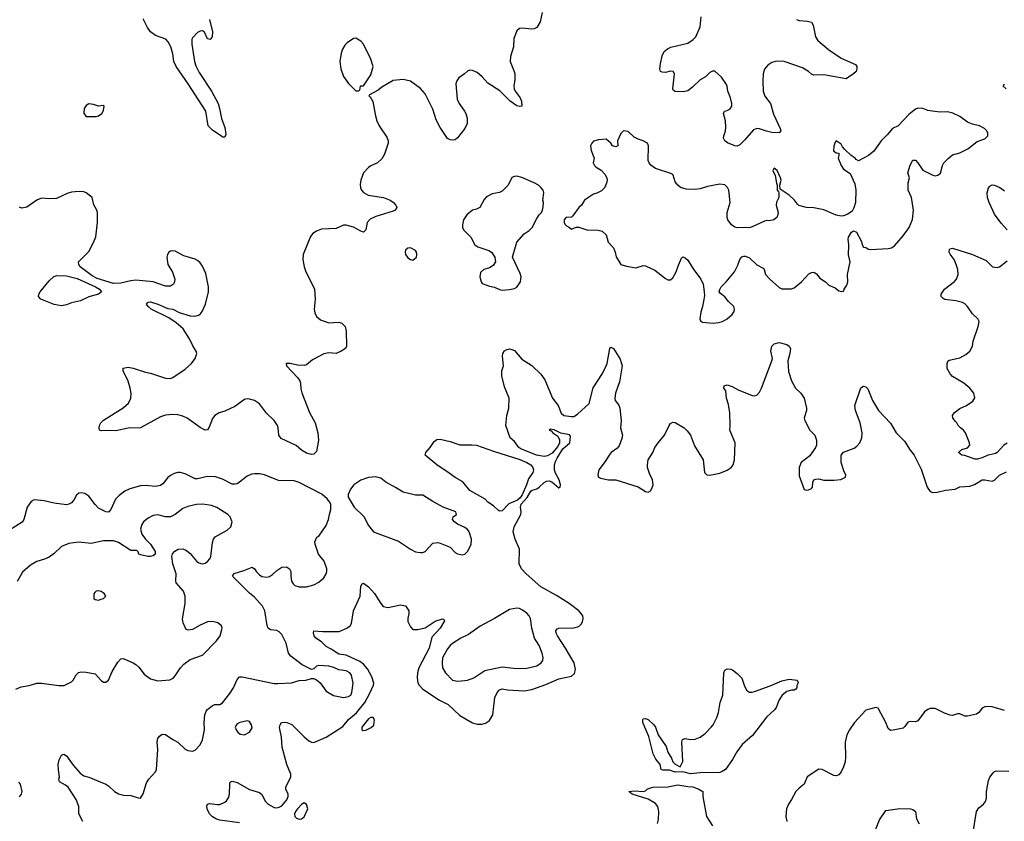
# Model space of a CAD drawing. Header units: inches. Extents: x 1834610 to 2027685, y 642842 to 774116.
# Tile 79 of 256: x 1900273 to 1908228, y 671950 to 678428. Entities that reach past the tile are written whole.
import ezdxf

# ---------------------------------------------------------------- set-up
doc = ezdxf.new("R2010")
doc.units = ezdxf.units.IN
doc.header["$MEASUREMENT"] = 0
doc.layers.add('B9607', color=7, linetype='Continuous')

msp = doc.modelspace()

# ---------------------------------------------------------------- linework, layer by layer
at = {"layer": 'B9607', "color": 5}
for points, elevation in [([(1904494.4, 678485.6), (1904478.4, 678410), (1904450, 678363.7), (1904430, 678354), (1904410, 678351.5), (1904330, 678359.6), (1904310, 678356.2), (1904290, 678337.2), (1904264.2, 678275.8), (1904262.4, 678210), (1904238, 678130), (1904234.9, 678090), (1904268.8, 678010), (1904273.1, 677990), (1904274.2, 677945.8), (1904265.5, 677890), (1904267.7, 677870), (1904277.3, 677850), (1904317.3, 677797.3), (1904327.7, 677770), (1904330.6, 677729.4), (1904314.4, 677725.6), (1904290, 677732.7), (1904236, 677770), (1904152.9, 677852.9), (1904053.9, 677913.9), (1904010, 677966), (1903970, 678000.5), (1903930, 678017.6), (1903910, 678019.5), (1903890, 678012.7), (1903866.8, 677990), (1903821.3, 677958.7), (1903804.9, 677935.1), (1903797.6, 677910), (1903806.2, 677786.2), (1903823.1, 677750), (1903868, 677690), (1903878, 677670), (1903887.7, 677632.3), (1903888, 677590), (1903870.5, 677550), (1903810, 677473.2), (1903790, 677457.2), (1903770, 677453.2), (1903750, 677457.2), (1903730, 677468.7), (1903670, 677556), (1903638, 677618), (1903610, 677705.2), (1903548.1, 677828.1), (1903510, 677872.7), (1903430, 677931.8), (1903370, 677945.1), (1903290, 677936), (1903198, 677882), (1903170, 677859), (1903098, 677822), (1903094, 677810), (1903103.6, 677803.6), (1903126.4, 677766.4), (1903147.7, 677650), (1903159.1, 677610), (1903177.3, 677570), (1903239.9, 677479.9), (1903250.4, 677450.4), (1903250.5, 677430), (1903219.3, 677340.7), (1903197.5, 677302.5), (1903164.7, 677270), (1903110, 677246.6), (1903090, 677232.7), (1903050.3, 677189.6), (1903028.2, 677130), (1903023.7, 677096.3), (1903025.7, 677070), (1903034, 677050), (1903050, 677030.4), (1903089, 677009), (1903211.5, 676991.6), (1903266.8, 676970), (1903293.4, 676950), (1903310.7, 676930), (1903319.1, 676910), (1903307.3, 676890), (1903290, 676881.3), (1903150, 676838), (1903104.9, 676815.1), (1903081.5, 676790), (1903070, 676729.2), (1903050, 676712), (1903030, 676718), (1902970, 676752.2), (1902910, 676768.4), (1902890, 676766.9), (1902830, 676742), (1902710, 676735.6), (1902670, 676719.5), (1902640.7, 676699.3), (1902622.9, 676677.1), (1902564.4, 676530), (1902559.3, 676490), (1902570.5, 676430), (1902586, 676390), (1902647.7, 676270), (1902653.4, 676250), (1902660.7, 676170), (1902650.8, 676090), (1902658, 676058), (1902670.6, 676030.6), (1902702.5, 676002.5), (1902770, 675977.3), (1902850, 675984.4), (1902876.7, 675976.7), (1902903, 675950), (1902910.4, 675910), (1902913.4, 675790), (1902904, 675770), (1902870.7, 675750), (1902830, 675731.2), (1902770, 675734.7), (1902730, 675727.2), (1902639.3, 675679.3), (1902590, 675639.7), (1902570, 675634), (1902517.5, 675637.5), (1902458, 675650), (1902426, 675650), (1902427.3, 675630), (1902516.5, 675536.5), (1902535.8, 675510), (1902542.6, 675490), (1902545.1, 675445.1), (1902552.8, 675412.8), (1902614.9, 675254.9), (1902660.5, 675170), (1902682.8, 675090), (1902687.7, 675030), (1902670, 674938), (1902650, 674917.2), (1902630, 674915.1), (1902590, 674924.7), (1902550, 674949.7), (1902505.9, 674985.9), (1902384.2, 675044.2), (1902367.3, 675070), (1902361.3, 675130), (1902354.7, 675150), (1902329.6, 675190), (1902267.6, 675247.6), (1902210, 675324.5), (1902170, 675349.5), (1902130, 675362), (1902110, 675363.7), (1902090, 675359.3), (1902010, 675301.2), (1901930, 675264.5), (1901884.7, 675250), (1901850.4, 675229.6), (1901830, 675204), (1901804.9, 675135.1), (1901790, 675113.2), (1901770, 675112.3), (1901731.4, 675131.4), (1901626.7, 675206.7), (1901590, 675225.1), (1901550, 675235.6), (1901510, 675236.9), (1901450, 675232.6), (1901410, 675219.7), (1901249.3, 675129.3), (1901150, 675126), (1901050, 675104.5), (1900970, 675109.4), (1900930, 675105.2), (1900918, 675110), (1900914, 675130), (1900917.2, 675150), (1900929, 675170), (1900950, 675190.7), (1901107.9, 675292.1), (1901152.3, 675330), (1901171.7, 675368.3), (1901172.5, 675407.5), (1901166.6, 675450), (1901147.9, 675507.9), (1901109, 675590), (1901109.2, 675610.8), (1901150, 675618.8), (1901190, 675613.4), (1901290, 675580.5), (1901330, 675572.7), (1901450, 675530.4), (1901490, 675528.5), (1901510, 675535.5), (1901610, 675604.4), (1901659.6, 675650), (1901691.6, 675690), (1901703.7, 675730), (1901698, 675750), (1901671.2, 675791.2), (1901644.4, 675850), (1901593, 675930), (1901537.2, 675977.2), (1901478.5, 676018.5), (1901336.2, 676090), (1901309.6, 676110), (1901297.2, 676130), (1901310, 676146), (1901330, 676147.7), (1901390, 676130.2), (1901470, 676094.4), (1901510, 676087.9), (1901562.4, 676062.4), (1901650, 676035.9), (1901686.6, 676033.4), (1901718.4, 676041.6), (1901733, 676050), (1901746.9, 676070), (1901774.7, 676130), (1901796.9, 676230), (1901797.6, 676270), (1901776.6, 676376.6), (1901750, 676435.1), (1901730, 676464.5), (1901710, 676481.6), (1901690, 676492.8), (1901600.1, 676520.1), (1901530, 676558), (1901510, 676560.9), (1901490, 676558), (1901478.8, 676550), (1901466, 676530), (1901461.6, 676510), (1901470.6, 676450), (1901506.7, 676386.7), (1901524.9, 676330), (1901524, 676310), (1901514.8, 676290), (1901490, 676275.1), (1901450, 676274.7), (1901350, 676308.8), (1901210, 676322.7), (1901170, 676318.5), (1901090, 676299.1), (1901030, 676296.1), (1900897.5, 676337.5), (1900859.4, 676359.4), (1900762, 676430), (1900749.7, 676450), (1900748, 676470), (1900830, 676554), (1900870, 676626.8), (1900886.7, 676673.3), (1900900.9, 676790), (1900900.9, 676870), (1900894.2, 676894.2), (1900872.9, 676932.9), (1900857.2, 676990), (1900810, 677029.4), (1900790, 677036.9), (1900750, 677040.5), (1900690, 677033.6), (1900656.1, 677023.9), (1900570, 676983.7), (1900510, 676981.2), (1900450, 676985.2), (1900410, 676969.4), (1900330, 676912.7), (1900290, 676906), (1900270, 676913.2)], 420), ([(1906548.5, 678428.5), (1906570, 678421.6), (1906637.3, 678417.3), (1906670, 678407.3), (1906684.7, 678384.7), (1906702, 678290), (1906721, 678261), (1906807.3, 678187.3), (1906910, 678116.4), (1907025.5, 678065.5), (1907036.3, 678050), (1907038, 678030), (1907030, 678009.2), (1907010.8, 677990), (1906950, 677949), (1906770, 677983.6), (1906690, 677978.4), (1906670, 677987), (1906647, 678010), (1906598.2, 678038.2), (1906450, 678089.7), (1906386.6, 678093.4), (1906350, 678081.3), (1906318.9, 678061.1), (1906291.4, 678028.6), (1906279, 677990), (1906276.1, 677930), (1906280.9, 677850), (1906293.7, 677810), (1906339.3, 677750), (1906364.2, 677664.2), (1906418, 677550), (1906422.8, 677530), (1906410, 677514), (1906350, 677516.9), (1906306.1, 677526.1), (1906250, 677546.6), (1906230, 677548.3), (1906202.8, 677537.2), (1906130, 677453.3), (1906090, 677417), (1906070, 677405.2), (1906050, 677409), (1905992.5, 677432.5), (1905970, 677448.7), (1905959, 677470), (1905961.2, 677490), (1905976, 677530), (1905979.5, 677560.5), (1905975.6, 677610), (1905959.7, 677670), (1905966.6, 677690), (1905990, 677695.2), (1906012.7, 677707.3), (1906026.1, 677730), (1906027.2, 677750), (1906016.4, 677796.4), (1905993.1, 677850), (1905989.8, 677889.8), (1905984.2, 677904.2), (1905943.5, 677963.5), (1905890, 678012.7), (1905870, 678012), (1905850, 678001.6), (1905813.5, 677966.5), (1905770, 677941.3), (1905710, 677882.4), (1905670, 677851.8), (1905635.1, 677844.9), (1905570, 677847.6), (1905556, 677856), (1905549.4, 677870), (1905564, 677990), (1905554, 678010), (1905530, 678012.7), (1905490, 678001.2), (1905462.7, 678002.7), (1905449.4, 678009.4), (1905443.7, 678030), (1905449.6, 678070), (1905464.2, 678135.8), (1905479.3, 678170), (1905507, 678193), (1905532.9, 678207.1), (1905670, 678239.1), (1905713.4, 678266.6), (1905735.1, 678290), (1905769.6, 678370), (1905778.4, 678450)], 420), ([(1901805.1, 678430), (1901830.2, 678330), (1901828, 678290), (1901811.8, 678268.2), (1901790, 678272.7), (1901766, 678326), (1901750, 678337.4), (1901730, 678335.3), (1901710, 678324.5), (1901670, 678280.3), (1901664.6, 678270), (1901662.4, 678230), (1901684.2, 678090), (1901695.6, 678055.6), (1901722.6, 678002.6), (1901821.6, 677850), (1901875.3, 677750), (1901887.9, 677710), (1901903.9, 677630), (1901930, 677556), (1901937.5, 677502.5), (1901930, 677478), (1901910, 677478), (1901905.2, 677485.2), (1901830, 677534), (1901795.1, 677570), (1901776.5, 677690), (1901635.2, 677910), (1901536.5, 678050), (1901518, 678090), (1901511, 678151), (1901493.2, 678210), (1901472.2, 678250), (1901453.3, 678270), (1901370, 678301.1), (1901330, 678329.9), (1901304.5, 678364.5), (1901270, 678433.7)], 380), ([(1908244, 677870), (1908219, 677890), (1908228.7, 677910)], 420), ([(1908251.1, 676730), (1908204, 676784), (1908150, 676857), (1908104.7, 676950), (1908093.3, 676990), (1908089.7, 677030), (1908100.5, 677070), (1908110, 677083), (1908130, 677092.4), (1908150.3, 677090.4), (1908191.9, 677071.9), (1908230, 677044.9)], 420), ([(1908250, 675005.6), (1908224.9, 674990), (1908170.4, 674929.6), (1908158, 674922), (1908090, 674905.1), (1908050, 674886.6), (1908010, 674876), (1907990, 674877.2), (1907910, 674906), (1907886, 674910), (1907858, 674930), (1907884.1, 674955.9), (1907931.6, 674968.4), (1907949.3, 674990), (1907947, 675010), (1907916, 675090), (1907899.3, 675110), (1907873.2, 675130), (1907855.3, 675150), (1907845.2, 675170), (1907830, 675182.7), (1907812.7, 675210), (1907809.6, 675230.4), (1907824, 675250), (1907870, 675286.8), (1907922, 675310), (1907975.1, 675344.9), (1907989, 675371), (1907980.9, 675410), (1907949.3, 675450), (1907900.9, 675490), (1907810, 675544.2), (1907790, 675567.3), (1907767.3, 675610), (1907766, 675650), (1907772.3, 675667.7), (1907783.6, 675676.4), (1907870, 675694.9), (1907918.3, 675721.7), (1907950, 675750.6), (1907971.5, 675790), (1907976.9, 675830), (1908018.3, 675950), (1908024.7, 675990), (1908015.6, 676010), (1907972.1, 676052.1), (1907931.8, 676110), (1907910, 676131.6), (1907890, 676143), (1907837, 676157), (1907747.4, 676167.4), (1907733.8, 676173.8), (1907717.2, 676190), (1907719.3, 676210), (1907744.5, 676250), (1907826.7, 676313.3), (1907840.9, 676330), (1907855.1, 676370), (1907851.8, 676410), (1907840.5, 676450), (1907823, 676490), (1907790, 676533.2), (1907783.5, 676550), (1907784.5, 676570), (1907790, 676577.3), (1907810, 676580.5), (1907970.3, 676530.3), (1908082, 676482), (1908134, 676430), (1908170, 676426), (1908190, 676431.3), (1908250, 676478.8)], 420), ([(1902050, 671937.5), (1901890, 671959.8), (1901857.6, 671970), (1901830, 671986.4), (1901807.3, 672010), (1901788.4, 672050), (1901785.4, 672074.6), (1901789.2, 672090), (1901806.8, 672093.2), (1901870, 672084.9), (1901890, 672086.4), (1901930, 672105.5), (1901943.3, 672116.7), (1901959.7, 672140.3), (1901967.8, 672170), (1901970, 672254), (1901974, 672266), (1901990, 672276), (1902030, 672264.9), (1902130, 672207), (1902210, 672184), (1902230, 672166), (1902258.4, 672110), (1902281.6, 672090), (1902330, 672063.1), (1902350, 672059.5), (1902370, 672064.6), (1902390, 672076.5), (1902430, 672124.4), (1902441.3, 672150), (1902440.7, 672170), (1902422, 672210), (1902422, 672230), (1902456.3, 672290), (1902463.5, 672310), (1902464, 672330), (1902432.3, 672410), (1902392.1, 672550), (1902387.6, 672630), (1902371.6, 672708.4), (1902377, 672730), (1902389.2, 672750), (1902410, 672752.4), (1902430, 672748.2), (1902471.3, 672731.3), (1902570, 672632.7), (1902610, 672600.4), (1902630, 672590.4), (1902650, 672588.4), (1902750, 672630.4), (1902882.9, 672717.1), (1902930, 672773.8), (1902994.3, 672825.7), (1903061.5, 672910), (1903099.6, 672980.4), (1903131.8, 673050), (1903133.9, 673066.1), (1903117.4, 673117.4), (1903083.2, 673183.2), (1903050, 673220.3), (1903021.8, 673241.8), (1902910, 673292), (1902850, 673299.9), (1902790, 673340.7), (1902750, 673361.8), (1902710, 673399.7), (1902666, 673430), (1902653.2, 673450), (1902645.6, 673474.4), (1902650, 673490.6), (1902722.7, 673482.8), (1902854.6, 673485.4), (1902917.2, 673510), (1902943.7, 673530), (1902953.6, 673550), (1902969.6, 673650), (1903024.7, 673770), (1903028, 673850), (1903039, 673870), (1903050, 673874.9), (1903090, 673846), (1903139.5, 673790), (1903190, 673710.7), (1903210, 673687.3), (1903250, 673679.1), (1903350, 673700.7), (1903390, 673690.8), (1903416.3, 673650), (1903418, 673630), (1903408.2, 673590), (1903410, 673564.7), (1903430, 673521), (1903450, 673501), (1903490, 673501.6), (1903550, 673514), (1903630, 673566.4), (1903690, 673586), (1903699.8, 673579.8), (1903706, 673570), (1903670.2, 673510), (1903602, 673438), (1903580.1, 673350), (1903497.5, 673190), (1903487.5, 673150), (1903484.4, 673110), (1903490.2, 673070), (1903500.2, 673050), (1903530, 673018.2), (1903664.2, 672930), (1903735.1, 672895), (1903830, 672804.4), (1903930, 672746.4), (1903970, 672734.4), (1904005.8, 672734.2), (1904036.6, 672743.4), (1904070, 672764), (1904095.6, 672810), (1904111.6, 672950), (1904129.7, 672990), (1904150, 673012.7), (1904170, 673021.6), (1904213.5, 673013.5), (1904350, 673006), (1904410, 673014.9), (1904524.4, 673055.6), (1904630, 673101.3), (1904730, 673123.1), (1904755.8, 673144.2), (1904763.5, 673176.5), (1904753.3, 673230), (1904683.1, 673350), (1904617.6, 673450), (1904607.6, 673470), (1904605.4, 673490), (1904615.2, 673504.8), (1904630, 673511.4), (1904750, 673513.1), (1904790, 673524.9), (1904810, 673543), (1904818.9, 673561.1), (1904824.4, 673590), (1904821.5, 673610), (1904809.8, 673630), (1904789.8, 673650), (1904711.6, 673710), (1904610, 673775.6), (1904484.4, 673844.4), (1904364.9, 673950), (1904326.1, 673990), (1904307.3, 674030), (1904311.1, 674150), (1904276.3, 674230), (1904259.1, 674290), (1904267.1, 674330), (1904320.9, 674430), (1904324.3, 674450), (1904320.1, 674490), (1904325.6, 674514.4), (1904373.5, 674566.5), (1904402.8, 674617.2), (1904413.8, 674626.2), (1904450, 674637.3), (1904470.8, 674649.2), (1904510, 674687.1), (1904530, 674699.3), (1904550, 674702.4), (1904572.7, 674692.7), (1904630, 674645.5), (1904639, 674650), (1904643, 674670), (1904631.3, 674710), (1904602.5, 674762.5), (1904594.5, 674790), (1904594.9, 674830), (1904602.2, 674857.8), (1904615.6, 674884.4), (1904660.8, 674959.2), (1904718, 675010), (1904722, 675062), (1904714.2, 675074.2), (1904645.6, 675085.6), (1904590, 675113), (1904561.4, 675118.6), (1904551.3, 675110), (1904566, 675106), (1904579.1, 675090), (1904622, 675062), (1904633.9, 675033.9), (1904634, 675010), (1904620.7, 674979.3), (1904574.7, 674925.3), (1904536.4, 674903.6), (1904510, 674898.4), (1904447.7, 674907.7), (1904321.3, 674961.3), (1904306.6, 674970), (1904270, 675019.6), (1904234.5, 675050), (1904199.6, 675150), (1904209.7, 675230.3), (1904224.5, 675290), (1904226.6, 675370), (1904190, 675462), (1904167, 675550), (1904169.4, 675590.6), (1904182.7, 675630), (1904172.7, 675710), (1904177.2, 675730), (1904190, 675751), (1904210, 675762.8), (1904230, 675767.3), (1904250, 675764), (1904270, 675754), (1904330, 675684.9), (1904410, 675633.4), (1904484.7, 675564.7), (1904516.5, 675516.5), (1904578, 675370), (1904624, 675310), (1904648.3, 675248.3), (1904670, 675230.8), (1904730, 675220.7), (1904750, 675222), (1904780.1, 675239.9), (1904873.3, 675326.7), (1904906.9, 675453.1), (1904980.5, 675570), (1905012, 675630), (1905019.5, 675650), (1905042, 675770), (1905050, 675782), (1905070, 675772), (1905124.1, 675684.1), (1905139.3, 675630), (1905118, 675502), (1905087.7, 675410), (1905080.4, 675370), (1905083.1, 675350), (1905113.1, 675313.1), (1905122.8, 675290), (1905132.7, 675190), (1905126.2, 675130), (1905142.7, 675070), (1905137.5, 675042.5), (1905115.8, 674984.2), (1905096.5, 674963.5), (1905050.6, 674930), (1905034.9, 674910), (1905003.2, 674856.8), (1904952.7, 674790), (1904944, 674750), (1904950.7, 674730.7), (1904964.5, 674724.5), (1905030, 674710.6), (1905090, 674710.4), (1905270, 674653.4), (1905330, 674614.8), (1905350, 674611), (1905370, 674621), (1905381.5, 674638.5), (1905392, 674670), (1905386.6, 674710), (1905361.7, 674761.7), (1905346, 674810), (1905344.2, 674830), (1905349.8, 674870.2), (1905387.3, 674930), (1905405.1, 674970), (1905431.8, 675010), (1905482, 675070), (1905519.3, 675150), (1905530, 675166), (1905550, 675174.8), (1905570, 675174), (1905640.7, 675130), (1905665.8, 675105.8), (1905693, 675070), (1905724.5, 674984.5), (1905794.9, 674870), (1905806, 674770), (1905824.7, 674750), (1905850, 674747.3), (1905930, 674763), (1905990, 674788.2), (1906020.9, 674810), (1906036.2, 674830), (1906047.5, 674872.5), (1906052.6, 675010), (1906009.6, 675110), (1906014.3, 675150), (1906011.1, 675250), (1905999.8, 675319.7), (1905982.9, 675370), (1905978, 675430), (1905961.2, 675450), (1905964, 675470), (1905990, 675476.3), (1906030, 675463.8), (1906077.7, 675437.7), (1906190, 675390.5), (1906210, 675387.7), (1906230, 675394), (1906250, 675417.3), (1906266.3, 675450), (1906351.2, 675670), (1906355.1, 675690), (1906342, 675750), (1906349.7, 675790.3), (1906370, 675807.7), (1906410, 675819.1), (1906470, 675802.4), (1906490.2, 675790.2), (1906500.4, 675770), (1906496.4, 675730), (1906478, 675670), (1906485.7, 675585.7), (1906510, 675510.7), (1906542.4, 675450), (1906583, 675410), (1906610.8, 675370), (1906630.4, 675290), (1906630.4, 675270), (1906612.4, 675210), (1906616.4, 675190), (1906656.5, 675110), (1906697, 675070), (1906710.3, 675030), (1906710.4, 674990), (1906703.8, 674970), (1906656.1, 674903.9), (1906587.3, 674850), (1906570.7, 674810), (1906570, 674742), (1906611.1, 674631.1), (1906630, 674627.3), (1906646, 674630), (1906670, 674641), (1906677.2, 674650), (1906681.2, 674690), (1906689, 674710), (1906704.1, 674715.9), (1906730, 674717.3), (1906770, 674706.8), (1906850, 674706.8), (1906908.4, 674711.6), (1906946, 674730), (1906948, 674750), (1906933.2, 674773.2), (1906909.4, 674850), (1906909.4, 674910), (1906930, 674933), (1907013.9, 674966.1), (1907038, 674982), (1907060.7, 675010), (1907078, 675050), (1907080.4, 675090), (1907064.5, 675170), (1907026.3, 675270), (1907020.5, 675310), (1907067.9, 675452.1), (1907090, 675467.3), (1907110, 675460.7), (1907124.7, 675444.7), (1907162.4, 675350), (1907213, 675270), (1907307.5, 675167.5), (1907355.5, 675090), (1907422, 675022), (1907468.8, 674948.8), (1907500.7, 674910), (1907556.1, 674796.1), (1907603.8, 674650), (1907630, 674616), (1907650, 674608), (1907686, 674610), (1907753.8, 674626.2), (1907830, 674633.4), (1907870, 674653.4), (1907950, 674659.1), (1907987.5, 674672.5), (1908050, 674710.8), (1908070, 674711), (1908130, 674698.8), (1908150, 674706), (1908190, 674746.8), (1908245.6, 674774.4)], 420), ([(1900781.7, 671950), (1900751.3, 672010), (1900749.7, 672070), (1900730, 672126), (1900665.4, 672225.4), (1900643.5, 672243.5), (1900594, 672270), (1900589.2, 672290), (1900593.2, 672310), (1900585.1, 672365.1), (1900584.7, 672410), (1900591.7, 672448.3), (1900610, 672486), (1900630, 672493.4), (1900650, 672480.7), (1900703.8, 672403.8), (1900760.5, 672340.5), (1900790, 672318.4), (1900830, 672307.1), (1900970, 672250.3), (1900994.1, 672234.1), (1901037.6, 672190), (1901070, 672173.1), (1901110, 672160.4), (1901170, 672159.3), (1901230, 672138.8), (1901250, 672138), (1901270, 672172), (1901298, 672262), (1901315.1, 672290), (1901370.9, 672349.1), (1901378.9, 672370), (1901388, 672530), (1901382.6, 672590), (1901390, 672619.3), (1901401.5, 672638.5), (1901424.9, 672655.1), (1901450, 672652.4), (1901510, 672610.3), (1901550, 672588.8), (1901610, 672534), (1901630, 672522), (1901670, 672516.4), (1901690, 672526), (1901730, 672568), (1901749.7, 672610), (1901767.1, 672690), (1901763.9, 672750), (1901768.5, 672810), (1901779.8, 672840.2), (1901790, 672854.4), (1901830, 672886.4), (1901850, 672894.4), (1901890, 672895.5), (1901910, 672907.7), (1901970, 672982.4), (1901999.3, 673030), (1902030, 673097.3), (1902050, 673117.1), (1902070, 673117.6), (1902330, 673064.9), (1902357.1, 673062.9), (1902470, 673068.9), (1902530, 673088.8), (1902586, 673090), (1902630, 673103), (1902650, 673103), (1902670, 673094.4), (1902699.3, 673070), (1902750, 673001.6), (1902807, 672967), (1902890.2, 672950.2), (1902930, 672957.7), (1902947, 672970), (1902956.9, 672990), (1902967.5, 673067.5), (1902953.3, 673130), (1902941.4, 673150), (1902910, 673166.5), (1902850, 673175), (1902810, 673194.1), (1902770, 673204.9), (1902690.4, 673209.6), (1902670, 673202.7), (1902650, 673181.2), (1902630, 673177.2), (1902555.8, 673215.8), (1902464.2, 673284.2), (1902443.9, 673310), (1902426.4, 673390), (1902390, 673460.5), (1902370, 673481.1), (1902350, 673492.1), (1902298, 673498), (1902280.5, 673510), (1902272.8, 673532.8), (1902253.5, 673650), (1902233.3, 673690), (1902170, 673760.7), (1902130, 673794.2), (1901992.7, 673930), (1902006.6, 673953.4), (1902083.9, 673976.1), (1902150, 674003.8), (1902170, 673990.5), (1902186.1, 673966.1), (1902210, 673941.7), (1902230, 673929.1), (1902270, 673923.6), (1902290.8, 673929.2), (1902315.8, 673944.2), (1902350, 673977.1), (1902390, 674003.8), (1902427.9, 674007.9), (1902451.7, 673991.7), (1902463, 673970), (1902462.4, 673930), (1902470, 673891.3), (1902482, 673870), (1902496.7, 673856.7), (1902530, 673845.5), (1902590, 673843.8), (1902650, 673860.7), (1902690, 673884), (1902730, 673918.8), (1902749.5, 673950), (1902755.1, 673970), (1902753.6, 673990), (1902733.4, 674053.4), (1902687, 674110), (1902659, 674190), (1902658, 674210), (1902674, 674246), (1902690, 674254), (1902750, 674340.7), (1902768.5, 674390), (1902774.7, 674430), (1902787.6, 674470), (1902787.6, 674510), (1902778.4, 674530), (1902757.4, 674557.4), (1902714.6, 674594.6), (1902530, 674688.2), (1902490, 674702), (1902363, 674703), (1902250, 674749.8), (1902210, 674757.7), (1902170, 674758.9), (1902145.1, 674754.9), (1902110, 674739.7), (1902050, 674689.7), (1902030, 674678.3), (1902010, 674673.7), (1901990, 674676), (1901910, 674714.7), (1901853.5, 674733.5), (1901790, 674735.3), (1901710, 674717.6), (1901690, 674718.7), (1901610, 674756.9), (1901570, 674767.8), (1901550, 674767.8), (1901520.9, 674760.9), (1901490, 674746), (1901470, 674729.6), (1901430, 674678.4), (1901410, 674663), (1901370, 674656.4), (1901290, 674664.5), (1901250, 674662), (1901163.4, 674636.6), (1901121.3, 674618.7), (1901076.2, 674583.8), (1901047.7, 674552.2), (1901010, 674469.3), (1900990, 674449.6), (1900969, 674450), (1900910, 674480.7), (1900882, 674510), (1900830, 674579), (1900799.5, 674599.5), (1900770, 674606), (1900750, 674601.2), (1900733, 674587), (1900713, 674550), (1900690, 674523.7), (1900670, 674512), (1900650, 674507), (1900550, 674520.7), (1900470, 674540.7), (1900390, 674549.4), (1900365.1, 674534.9), (1900333.4, 674490), (1900304.9, 674390), (1900291.8, 674368.2), (1900190, 674302)], 440), ([(1900242, 673018), (1900283.3, 673036.7), (1900350, 673048.4), (1900410, 673065.3), (1900450, 673065.3), (1900590, 673047.2), (1900631.3, 673048.7), (1900690, 673076.3), (1900703.7, 673090), (1900730, 673134.8), (1900747.5, 673152.5), (1900770, 673157.3), (1900810, 673155.5), (1900882.8, 673142.8), (1900930, 673087.3), (1900950, 673074.8), (1900970, 673076), (1900990, 673091.3), (1901018.8, 673161.2), (1901064.4, 673235.6), (1901090, 673263), (1901110, 673266), (1901190.2, 673230.2), (1901210, 673217.1), (1901234.7, 673194.7), (1901278.7, 673138.7), (1901330, 673101.6), (1901390, 673086), (1901487, 673093), (1901511.9, 673108.1), (1901530, 673126), (1901572, 673190), (1901598.8, 673221.2), (1901650, 673257.6), (1901750, 673293.4), (1901863.6, 673410), (1901891.8, 673450), (1901909.2, 673510), (1901904, 673530), (1901874, 673554), (1901830, 673564.5), (1901790, 673561.6), (1901730, 673536.3), (1901670, 673501.6), (1901634, 673494), (1901620.9, 673500.9), (1901612, 673512), (1901594, 673554), (1901587.8, 673587.8), (1901609.7, 673710), (1901609.7, 673770), (1901595.8, 673810), (1901537.7, 673877.7), (1901533.4, 673893.4), (1901536.9, 673950), (1901509.6, 674030), (1901502, 674090), (1901507.3, 674112.7), (1901527.2, 674132.8), (1901551.9, 674148.1), (1901590, 674153.4), (1901619.9, 674139.9), (1901650, 674113.4), (1901703.8, 674050), (1901719.9, 674039.9), (1901750, 674031.7), (1901770, 674036.9), (1901790, 674049), (1901809.7, 674070), (1901818, 674090), (1901830, 674202), (1901838, 674230), (1901852.3, 674250), (1901950, 674303.8), (1901979.3, 674330), (1901989.3, 674370), (1901982.7, 674390), (1901972.7, 674410), (1901953.2, 674430), (1901866.3, 674486.3), (1901822, 674502), (1901750, 674513.7), (1901702, 674510), (1901630, 674493.6), (1901590, 674477.6), (1901530, 674429.6), (1901490, 674411.3), (1901450, 674411.3), (1901390, 674427.6), (1901350, 674421.6), (1901310, 674399.5), (1901273.4, 674370), (1901259.3, 674350), (1901248.9, 674310), (1901260.3, 674270), (1901290, 674230.5), (1901330.7, 674190), (1901366.8, 674130), (1901366.8, 674110), (1901350, 674096), (1901330, 674089.6), (1901309.6, 674089.6), (1901250, 674102.7), (1901235.3, 674110), (1901229.1, 674129.1), (1901218, 674138), (1901170, 674138.9), (1901070, 674202.6), (1901030, 674217.7), (1900950, 674215.5), (1900850, 674194.8), (1900750, 674206.9), (1900670, 674196.3), (1900610.2, 674169.8), (1900550, 674114), (1900510, 674084.2), (1900472.6, 674067.4), (1900410, 674049.7), (1900358.7, 674021.3), (1900295.6, 673964.4), (1900251.4, 673888.6)], 460), ([(1908230, 672844.5), (1908130, 672875.1), (1908090, 672878), (1908070, 672875.1), (1908050, 672865.2), (1908022, 672830), (1908003.8, 672816.2), (1907930, 672801.2), (1907910, 672801), (1907870, 672819.3), (1907850, 672818.5), (1907810, 672805.6), (1907790, 672807.6), (1907743.7, 672823.7), (1907670, 672861.6), (1907630, 672861.7), (1907610, 672854.7), (1907584.3, 672835.7), (1907530, 672761.6), (1907510, 672753.3), (1907470, 672757.2), (1907450, 672751.2), (1907424.5, 672715.5), (1907410, 672704.2), (1907330, 672687), (1907310, 672684.5), (1907290, 672699.3), (1907271.2, 672750), (1907210, 672864.5), (1907189.5, 672869.5), (1907110.3, 672849.7), (1907017, 672750), (1906976.5, 672690), (1906956.1, 672650), (1906942.2, 672590), (1906945.2, 672470), (1906941.1, 672430), (1906930.2, 672390), (1906910.7, 672349.3), (1906890, 672327.1), (1906878.8, 672321.2), (1906870, 672317.6), (1906850, 672319.3), (1906756.2, 672370), (1906730, 672372), (1906634.9, 672310), (1906612.4, 672250), (1906570, 672216.9), (1906544, 672190), (1906510, 672126.3), (1906484.9, 672090), (1906467.6, 672050), (1906463.5, 671990), (1906471.9, 671950)], 420), ([(1907973.8, 671846.2), (1908003.6, 672030), (1908022, 672058), (1908059, 672090), (1908075.1, 672110), (1908083.9, 672136.1), (1908085.1, 672190), (1908100.4, 672279.6), (1908112.5, 672307.5), (1908138, 672342), (1908150, 672354), (1908162.5, 672357.5), (1908264.8, 672355.2)], 420), ([(1900271, 672149), (1900287.6, 672170), (1900291.5, 672190), (1900278, 672250), (1900266.3, 672266.3)], 460), ([(1905426.5, 671933.5), (1905434.4, 671965.6), (1905436.2, 672030), (1905429.8, 672069.8), (1905410, 672094), (1905349.9, 672129.9), (1905222, 672170), (1905195.3, 672190), (1905243.8, 672196.2), (1905310, 672191.8), (1905330, 672197.3), (1905342.7, 672210), (1905361.4, 672218.6), (1905390, 672226), (1905510, 672228.8), (1905590, 672244.3), (1905670, 672230.4), (1905712.9, 672230), (1905760.9, 672210), (1905792.7, 672190), (1905791.2, 672150), (1905821.9, 671990), (1905870, 671913.4)], 380), ([(1907170, 671840.3), (1907218.6, 671961.4), (1907270, 672037.3), (1907385.1, 672054.9), (1907470, 672051.8), (1907490, 672045.5), (1907510.4, 672030), (1907518.9, 671970), (1907540.3, 671930)], 420)]:
    msp.add_lwpolyline(points, dxfattribs=dict(at, elevation=elevation))
for points, elevation in [([(1902990, 678278), (1902970, 678275.3), (1902918, 678242), (1902898.5, 678221.5), (1902880.7, 678190), (1902870, 678158), (1902860.7, 678090), (1902867.3, 678030), (1902887.9, 677967.9), (1902930, 677912), (1902990, 677854), (1903010, 677854), (1903022, 677858), (1903026, 677890), (1903030, 677894), (1903050, 677894), (1903110, 677982), (1903129, 678050), (1903109.2, 678110), (1903049.3, 678229.3), (1903030, 678255.3)], 420), ([(1900830, 677749), (1900810, 677734), (1900794.8, 677710), (1900791, 677670), (1900810, 677646), (1900890, 677646), (1900910, 677651.3), (1900935.3, 677670), (1900950, 677694), (1900955.3, 677730), (1900950, 677735.3), (1900910, 677728.7), (1900870, 677744)], 420), ([(1907530, 677713.2), (1907510, 677704), (1907457.5, 677662.5), (1907370.5, 677569.5), (1907326, 677550), (1907283.1, 677496.9), (1907233.4, 677450), (1907174.9, 677365.1), (1907130, 677329.4), (1907050, 677288.7), (1907030, 677298), (1907024, 677310), (1906991.6, 677331.6), (1906939.3, 677379.3), (1906920.9, 677400.9), (1906910, 677422), (1906870, 677448), (1906861, 677439), (1906850, 677406), (1906847.1, 677367.1), (1906870, 677352), (1906892, 677350), (1906892, 677330), (1906884.7, 677310), (1906910.8, 677250), (1906930, 677221), (1906984, 677184), (1907021.6, 677101.6), (1907028.5, 677050), (1907024.9, 676950), (1907013.3, 676906.7), (1906999, 676881), (1906964.1, 676855.9), (1906930, 676842), (1906910, 676839.6), (1906869.7, 676849.7), (1906770, 676891.3), (1906690, 676907.8), (1906628.7, 676911.3), (1906567.3, 676927.3), (1906556.1, 676936.1), (1906532, 676970), (1906489.3, 677010), (1906418, 677058), (1906415.3, 677090), (1906424, 677130), (1906419, 677150), (1906394, 677210), (1906370, 677228), (1906358, 677210), (1906378, 677170), (1906387.1, 677107.1), (1906394, 677090), (1906394, 677050), (1906403.6, 677043.6), (1906406.8, 677026.8), (1906405.5, 676990), (1906387.7, 676952.3), (1906384.2, 676930), (1906402, 676870), (1906396.9, 676843.1), (1906390.2, 676829.7), (1906366, 676810), (1906330, 676801.6), (1906310, 676804.5), (1906290, 676800.7), (1906190, 676753), (1906165.4, 676745.4), (1906129.6, 676749.6), (1906070, 676746), (1906050, 676751.6), (1906023.7, 676770), (1905995.1, 676810), (1905989.6, 676830), (1905988, 676870), (1906013.3, 676950), (1906001.6, 677050), (1905992.2, 677072.2), (1905970, 677093.6), (1905930, 677099.6), (1905830, 677081), (1905770, 677062.2), (1905730, 677055.1), (1905657.4, 677057.4), (1905612.5, 677072.5), (1905589.7, 677089.7), (1905570, 677117.2), (1905551.8, 677171.8), (1905543.2, 677183.2), (1905410, 677225.6), (1905371.3, 677251.3), (1905358, 677270), (1905352, 677290), (1905352.3, 677410), (1905344, 677430), (1905309.5, 677449.5), (1905270, 677462), (1905238.7, 677478.7), (1905190, 677524), (1905151.3, 677528.7), (1905130.9, 677509.1), (1905102.8, 677450), (1905104.7, 677410), (1905090, 677401.2), (1905062, 677410), (1905049.1, 677429.1), (1905010, 677462), (1904950, 677456), (1904910, 677445.2), (1904894.8, 677430), (1904886, 677410), (1904890.6, 677370), (1904914, 677310), (1904907.3, 677270), (1904916, 677250), (1904930, 677236), (1904970, 677211), (1905000.9, 677180.9), (1905018, 677150), (1905019.3, 677130), (1905014.2, 677105.8), (1904997.3, 677070), (1904973.8, 677046.2), (1904934.6, 677025.4), (1904910, 677019.3), (1904836.3, 676970), (1904810.8, 676930), (1904790.5, 676909.5), (1904739.9, 676840.1), (1904730, 676832.7), (1904691, 676829), (1904679.8, 676820.2), (1904671.3, 676810), (1904671.3, 676790), (1904676.9, 676776.9), (1904690, 676762), (1904714, 676750), (1904730, 676734), (1904769.1, 676750.9), (1904789.2, 676750.8), (1904854, 676730), (1904947.1, 676727.1), (1904978.5, 676718.5), (1905010.7, 676690), (1905026.8, 676630), (1905070, 676584), (1905084.2, 676550), (1905092.7, 676512.7), (1905130.7, 676450.7), (1905175.9, 676435.9), (1905250, 676423), (1905310, 676443), (1905330, 676439.1), (1905405.1, 676405.1), (1905490, 676336), (1905510, 676324.7), (1905530, 676324.7), (1905550, 676342), (1905577.2, 676390), (1905594.8, 676445.2), (1905620.2, 676499.8), (1905630, 676512), (1905650, 676504.7), (1905670, 676486), (1905714.2, 676414.2), (1905777.3, 676330), (1905794, 676290), (1905804, 676230), (1905804.5, 676195.5), (1905790.7, 676110.7), (1905775.9, 676064.1), (1905767.3, 676010), (1905774.4, 675994.4), (1905790, 675984), (1905876.7, 675976.7), (1905920.1, 675979.9), (1905950, 675988), (1905990, 676010.6), (1906030, 676045.5), (1906045.1, 676070), (1906049.5, 676090), (1906042.7, 676110), (1906000.9, 676150), (1905970, 676189.3), (1905934.5, 676214.5), (1905924, 676230), (1905929, 676249), (1905940.9, 676270), (1905980.9, 676310), (1906047, 676390), (1906074.5, 676445.5), (1906090, 676491), (1906107.6, 676512.4), (1906122.5, 676517.5), (1906137.5, 676517.5), (1906170, 676504.9), (1906230, 676447.7), (1906279.9, 676419.9), (1906287.7, 676410), (1906298.4, 676370), (1906332.4, 676330), (1906410, 676264.4), (1906430, 676254.4), (1906510, 676252.7), (1906530, 676261.6), (1906590, 676310.4), (1906650, 676373.4), (1906670, 676385.5), (1906690, 676387.7), (1906710, 676373.4), (1906739, 676339), (1906784, 676310), (1906810, 676284), (1906861.1, 676261.1), (1906890, 676238), (1906910, 676232), (1906930, 676234), (1906935.3, 676250), (1906957, 676283), (1906962.7, 676310), (1906962, 676370), (1906982.7, 676470), (1906968.5, 676528.5), (1906971.2, 676610), (1906965.6, 676654.4), (1906968.3, 676671.7), (1906994, 676710), (1907010, 676722.8), (1907034, 676710), (1907075.6, 676635.6), (1907080.7, 676610), (1907090.8, 676590.8), (1907110, 676587.3), (1907130, 676574), (1907150, 676570.5), (1907290, 676578.4), (1907316.1, 676583.9), (1907340.1, 676599.9), (1907410, 676680.5), (1907459.7, 676750), (1907486.1, 676813.9), (1907494.5, 676890), (1907479.1, 676990), (1907451.5, 677050), (1907451.4, 677108.6), (1907462.7, 677150), (1907449.3, 677190), (1907466.3, 677253.7), (1907490, 677294), (1907510, 677294), (1907530, 677272), (1907570.7, 677210.7), (1907650, 677171), (1907670, 677166.8), (1907690, 677170.8), (1907711.6, 677188.4), (1907729.6, 677250.4), (1907740.9, 677270), (1907773.6, 677306.4), (1907810, 677334.9), (1907870, 677352.4), (1907934.5, 677385.5), (1908010, 677442.8), (1908070, 677466), (1908094, 677490), (1908095.3, 677510), (1908088, 677530), (1908068, 677550), (1908028, 677570), (1907970, 677582.9), (1907930, 677599.6), (1907870, 677645.1), (1907813.6, 677673.6), (1907770, 677682.4), (1907710, 677680.9), (1907665.6, 677685.6), (1907610, 677695.1), (1907570, 677709.4)], 440), ([(1904290, 677162.7), (1904270, 677161.2), (1904248, 677152), (1904218.8, 677090), (1904170, 677042), (1904148.6, 677031.4), (1904090, 677020.7), (1904043.4, 676996.6), (1904024.8, 676975.2), (1903990, 676909.3), (1903964.1, 676895.9), (1903930, 676889.4), (1903884.9, 676850), (1903859.1, 676810), (1903850.6, 676770), (1903850.7, 676750), (1903858.8, 676730), (1903918.8, 676670), (1903951.3, 676610), (1903973.7, 676593.7), (1904062.5, 676562.5), (1904084.7, 676550), (1904111, 676510), (1904116, 676470), (1904098.5, 676441.5), (1904070, 676422.7), (1904022, 676410), (1903995.3, 676384.7), (1903991.1, 676348.9), (1904000.7, 676310), (1904010, 676296), (1904070, 676274.8), (1904110, 676266.8), (1904150, 676246.8), (1904170, 676242.8), (1904230, 676247.7), (1904270, 676256.3), (1904290, 676267.7), (1904318, 676310), (1904322.9, 676330), (1904323.6, 676350), (1904317.1, 676377.1), (1904255.1, 676510), (1904289.5, 676630), (1904350, 676698), (1904390, 676724.7), (1904414, 676750), (1904450, 676822), (1904468.7, 676850), (1904488.7, 676870), (1904498, 676890), (1904503.1, 676916.9), (1904504, 676950), (1904499, 676970), (1904509, 677030), (1904501.2, 677050), (1904485.2, 677070), (1904464, 677090), (1904428.7, 677110), (1904330, 677152.3)], 440), ([(1903430, 676584), (1903410, 676582), (1903390, 676566), (1903386.8, 676550), (1903391.3, 676530), (1903410, 676504.7), (1903430, 676491.3), (1903450, 676486), (1903478, 676510), (1903482, 676530), (1903479, 676550), (1903470, 676562)], 440), ([(1900610, 676116.9), (1900550, 676126.3), (1900444, 676170), (1900424.5, 676190), (1900427.3, 676210), (1900438.4, 676230), (1900510, 676318), (1900546.6, 676350), (1900570, 676361.1), (1900650, 676357.1), (1900737.6, 676337.6), (1900886.4, 676270), (1900918.4, 676250), (1900934, 676230), (1900908.9, 676211.1), (1900830, 676188.4), (1900765.1, 676154.9), (1900690, 676138.9), (1900650, 676123)], 420), ([(1903830, 674992.7), (1903926.2, 674993.8), (1903964.7, 674990), (1904101, 674941), (1904313.9, 674873.9), (1904371.1, 674851.1), (1904401.8, 674830), (1904418.8, 674810), (1904423, 674790), (1904417.7, 674770), (1904382.5, 674717.5), (1904368.1, 674670), (1904331.7, 674588.3), (1904315.7, 674564.3), (1904295.2, 674544.8), (1904224, 674516), (1904170, 674460.2), (1904150, 674457.6), (1904142.1, 674462.1), (1904100.6, 674500.6), (1904055.6, 674530), (1904032.4, 674552.4), (1903910, 674623), (1903853.4, 674693.4), (1903790, 674728.2), (1903744.1, 674764.1), (1903643.7, 674830), (1903549, 674910), (1903555.3, 674930), (1903590, 674971.3), (1903621.2, 675018.8), (1903644.4, 675035.6), (1903670, 675037), (1903750, 675020.3)], 420), ([(1903150, 674733.2), (1903090, 674727.8), (1903030, 674708), (1902973.4, 674670), (1902945.5, 674634.5), (1902927.3, 674590), (1902927.7, 674570), (1902976.5, 674490), (1903053, 674413), (1903090, 674341.3), (1903130.4, 674290), (1903333, 674213), (1903430, 674148.2), (1903470, 674127.7), (1903510, 674122), (1903530, 674123), (1903550, 674130.4), (1903610, 674197.1), (1903650, 674203), (1903670, 674199.1), (1903750, 674164.9), (1903790, 674122), (1903810, 674110.6), (1903850, 674103), (1903870, 674108.2), (1903891.6, 674130), (1903913.3, 674170), (1903920.7, 674190), (1903922, 674230), (1903904.5, 674290), (1903890, 674309.3), (1903870, 674324.5), (1903810, 674352), (1903786, 674370), (1903769.7, 674389.7), (1903776, 674410), (1903802, 674430), (1903797.2, 674450), (1903695.1, 674490), (1903610, 674533.6), (1903530, 674585.1), (1903470, 674586.3), (1903370, 674609.7), (1903310, 674648.5), (1903231.2, 674691.2), (1903190, 674722.7), (1903170, 674729.3)], 440), ([(1900910, 673812.7), (1900891.1, 673808.9), (1900879.6, 673800.4), (1900871.6, 673788.4), (1900872, 673752), (1900883.6, 673743.6), (1900910, 673738), (1900930, 673744.7), (1900948.9, 673751.1), (1900968, 673770), (1900955.3, 673790), (1900930, 673808.7)], 480), ([(1904290, 673671.6), (1904230, 673661.6), (1904110, 673588.2), (1903992.3, 673527.7), (1903899.1, 673460.9), (1903837.1, 673430), (1903770, 673388.3), (1903750, 673371.1), (1903730, 673343.6), (1903690.2, 673270), (1903685, 673230), (1903690.2, 673190), (1903713.4, 673150), (1903770, 673090.6), (1903810, 673082.4), (1903870, 673088.4), (1903890, 673090.4), (1903942.7, 673110), (1904030, 673170.3), (1904170, 673199.3), (1904290, 673183.9), (1904370, 673187.7), (1904450, 673207.6), (1904485.1, 673230), (1904499.1, 673250), (1904503.1, 673270), (1904495.4, 673310), (1904470.9, 673370), (1904433.1, 673430), (1904410.9, 673510), (1904399.6, 673590), (1904389.7, 673609.7), (1904370, 673632), (1904336.6, 673656.6), (1904310, 673669.6)], 440), ([(1906190, 672993.7), (1906210, 672999.5), (1906335.1, 673044.9), (1906430, 673086.4), (1906490, 673099.1), (1906554, 673090), (1906562, 673070), (1906551.3, 673048.7), (1906551, 673030), (1906542.8, 673017.2), (1906530.4, 673009.6), (1906510, 673009.4), (1906470, 672998), (1906434, 672970), (1906408.5, 672931.5), (1906383.8, 672870), (1906370.4, 672850), (1906306.9, 672793.1), (1906195, 672645), (1906109.6, 672570.4), (1906067.3, 672512.7), (1906031, 672450), (1905975.8, 672370), (1905948.5, 672351.5), (1905930, 672345.8), (1905770, 672341.4), (1905693.9, 672333.9), (1905630, 672349.3), (1905570, 672347.2), (1905524.1, 672364.1), (1905470, 672364.3), (1905456, 672370), (1905448.6, 672410), (1905412.2, 672452.2), (1905390, 672495.1), (1905354.9, 672634.9), (1905307.4, 672750), (1905306.3, 672773.7), (1905310, 672778.8), (1905330, 672782.4), (1905350, 672772.9), (1905395.8, 672730), (1905410.3, 672710), (1905431.4, 672650), (1905495.1, 672555.1), (1905508.7, 672508.7), (1905539.9, 672459.9), (1905550, 672431.3), (1905570, 672411.3), (1905610, 672391.3), (1905630, 672434), (1905621.4, 672590), (1905627.9, 672612.1), (1905650, 672620.3), (1905690, 672611.3), (1905730, 672613.4), (1905770, 672630.2), (1905810, 672658.6), (1905860.9, 672710), (1905875.6, 672730), (1905905.1, 672790), (1905918, 672830), (1905933.3, 672910), (1905953, 672970), (1905962.9, 673150), (1905970, 673171), (1905990, 673182.8), (1906018.5, 673178.5), (1906033.2, 673173.2), (1906070, 673146), (1906107.5, 673107.5), (1906125.5, 673050), (1906145.5, 673010), (1906170, 672994.4)], 380), ([(1902110, 672761.6), (1902052, 672750), (1902030, 672739), (1902018, 672722), (1902014.8, 672710), (1902020.7, 672690), (1902034.8, 672670), (1902053.2, 672653.2), (1902090, 672648), (1902130, 672670.7), (1902150, 672704.7), (1902147, 672730), (1902130, 672756.2)], 440), ([(1903110, 672789.4), (1903090, 672778.4), (1903036.3, 672710), (1903038, 672690), (1903044.9, 672684.9), (1903070, 672687.3), (1903112.3, 672707.7), (1903133.6, 672726.4), (1903139.5, 672770), (1903130, 672789)], 420), ([(1902570, 672098.4), (1902550, 672087.3), (1902516.4, 672050), (1902500.4, 672030), (1902493.4, 672010), (1902494.8, 671990), (1902510, 671974.8), (1902530, 671968), (1902550, 671970.7), (1902570, 671987.3), (1902599.7, 672050), (1902590, 672086)], 420)]:
    msp.add_lwpolyline(points, close=True, dxfattribs=dict(at, elevation=elevation))

doc.saveas('drawing.dxf')
